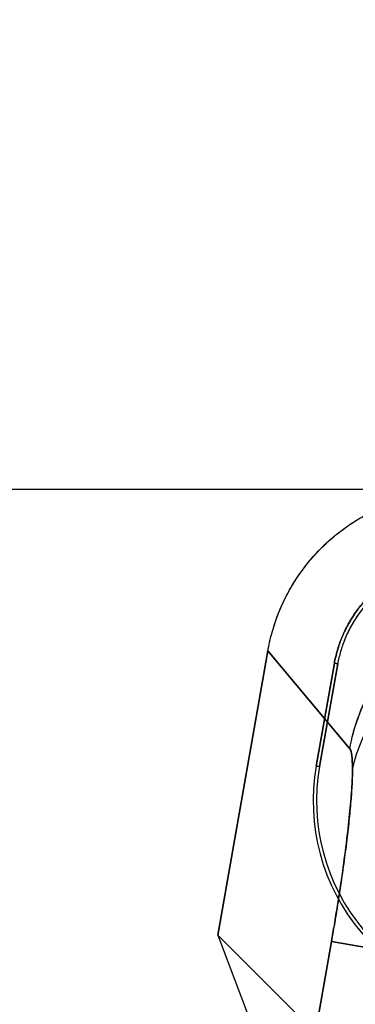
# Model space of a CAD drawing. Header units: millimetres. Extents: x 0 to 297, y 0 to 210.
# Tile 206 of 256: x 56.015 to 56.0932, y 161.7954 to 162.0244. Entities that reach past the tile are written whole.
import ezdxf

# ---------------------------------------------------------------- set-up
doc = ezdxf.new("R2010")
doc.units = ezdxf.units.MM
doc.header["$LTSCALE"] = 16.335
doc.layers.get('0').update_dxf_attribs({"linetype": 'CONTINUOUS'})
for name, color, linetype in [('AXES_REF', 7, 'CONTINUOUS'), ('INTFCLR_1', 7, 'CONTINUOUS'), ('INTFCLR_144815', 7, 'CONTINUOUS'), ('INTFCLR_72935', 7, 'CONTINUOUS')]:
    doc.layers.add(name, color=color, linetype=linetype)

msp = doc.modelspace()

# ---------------------------------------------------------------- linework, layer by layer
at = {"color": 7, "linetype": 'Continuous'}
for radius in [8.7262453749, 8.7255, 8.6696226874]:
    msp.add_circle((57.5376079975, 154.4105885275), radius, dxfattribs=at)
msp.add_arc((57.5376079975, 154.4105885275), 8.64, 278.2771290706, 261.7228709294, dxfattribs=at)
at = {"layer": 'AXES_REF', "color": 9, "linetype": 'Continuous'}
msp.add_circle((57.5376079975, 154.4105885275), 7.9600610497, dxfattribs=at)
at = {"layer": 'INTFCLR_1', "color": 6, "linetype": 'Continuous'}
for p, q in [((56.0611666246, 161.8114652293), (56.0728244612, 161.8775801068)), ((56.0883118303, 161.8747127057), (56.0840969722, 161.8508090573)), ((56.08908726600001, 161.8745759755), (56.0848724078, 161.8506723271)), ((56.0891029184, 161.8745732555), (56.0883265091, 161.8747100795)), ((56.0611666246, 161.8114652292), (56.0691229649, 161.7905461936)), ((56.0797976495, 161.7928342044), (56.0611666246, 161.8114652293))]:
    msp.add_line(p, q, dxfattribs=at)
at = {"layer": 'INTFCLR_1', "color": 9, "linetype": 'Continuous'}
for p, q in [((56.0919000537, 161.8548467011), (56.0728244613, 161.8775801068)), ((56.0841003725, 161.8508084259), (56.0848760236, 161.8506717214)), ((56.0876448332, 161.8100179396), (56.0592456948, 161.6489584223)), ((56.131792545, 161.8022335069), (56.0876448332, 161.8100179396))]:
    msp.add_line(p, q, dxfattribs=at)
at = {"layer": 'INTFCLR_1', "color": 6, "linetype": 'Continuous'}
for centre, radius, start, end in [((56.13061457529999, 161.842610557), 0.0472310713, 170.0045491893, 270.020828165), ((56.130614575, 161.8426105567), 0.0464434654, 170.0046259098, 270.0211814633)]:
    msp.add_arc(centre, radius, start, end, dxfattribs=at)
for points, knots in [([(56.0728244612, 161.8775801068), (56.0730666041, 161.8789533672), (56.0736785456, 161.8816791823), (56.07497237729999, 161.8856623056), (56.0766300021, 161.8895055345), (56.0786347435, 161.8931740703), (56.0809702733, 161.8966360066), (56.08361544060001, 161.8998632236), (56.0865483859, 161.9028293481), (56.0897438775, 161.9055090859), (56.09317467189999, 161.9078798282), (56.09681192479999, 161.9099217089), (56.1006260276, 161.9116179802), (56.1045847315, 161.912952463), (56.1086528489, 161.9139148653), (56.112793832, 161.914495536), (56.1155798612, 161.9146244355), (56.1169721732, 161.9146244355)], [0, 0, 0, 0, 0.0668459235, 0.1336927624, 0.2004837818, 0.2671935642, 0.3338090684, 0.4003837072, 0.4669352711, 0.5334824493, 0.6000118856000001, 0.6665555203, 0.7331501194, 0.7998260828, 0.8665291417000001, 0.9332563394, 1, 1, 1, 1]), ([(56.11710665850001, 161.8988744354), (56.1160940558, 161.898874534), (56.1140421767, 161.8987606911), (56.1109641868, 161.8982560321), (56.1079006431, 161.8974156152), (56.1049177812, 161.8962459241), (56.1020992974, 161.8947792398), (56.09949786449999, 161.8930466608), (56.0971324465, 161.8910644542), (56.0949876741, 161.8888215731), (56.0930616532, 161.8863245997), (56.0913863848, 161.8835983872), (56.0900099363, 161.8807118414), (56.0889633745, 161.8777407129), (56.0884889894, 161.8757179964), (56.0883118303, 161.8747127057)], [0, 0, 0, 0, 0.07448509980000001, 0.1508136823, 0.2290298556, 0.307717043, 0.3860546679, 0.4622959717, 0.5371773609, 0.612604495, 0.6901286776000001, 0.7687085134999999, 0.8475354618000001, 0.9249132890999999, 1, 1, 1, 1]), ([(56.11710665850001, 161.8980870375), (56.1161236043, 161.8980871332), (56.1141291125, 161.8979761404), (56.11113452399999, 161.8974842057), (56.1081497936, 161.8966647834), (56.1052431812, 161.8955256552), (56.1024986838, 161.8940973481), (56.0999721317, 161.8924164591), (56.0976770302, 161.8904927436), (56.0955947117, 161.8883161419), (56.0937190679, 161.8858849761), (56.0920847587, 161.8832273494), (56.0907415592, 161.8804130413), (56.0897213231, 161.8775200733), (56.08925936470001, 161.8755525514), (56.08908726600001, 161.8745759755)], [0, 0, 0, 0, 0.0743165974, 0.150660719, 0.2290133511, 0.3078648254, 0.3862250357, 0.4624617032, 0.5368207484, 0.6121572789, 0.6897410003, 0.7685183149, 0.8475763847, 0.9250355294, 1, 1, 1, 1])]:
    msp.add_open_spline(points, degree=3, knots=knots, dxfattribs=at)
at = {"layer": 'INTFCLR_1', "color": 9, "linetype": 'Continuous'}
for points, knots in [([(56.0919000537, 161.8548467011), (56.0928028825, 161.8597827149), (56.0954955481, 161.8671751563), (56.10142836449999, 161.8757438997), (56.1071527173, 161.8814990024), (56.1138104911, 161.8861359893), (56.1210663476, 161.8894671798), (56.12854611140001, 161.8914279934), (56.13358845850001, 161.8918753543), (56.1360477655, 161.8918910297)], [0, 0, 0, 0, 0.2414202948, 0.3694300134, 0.4995741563, 0.6297182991, 0.7577280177, 0.8816758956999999, 1, 1, 1, 1]), ([(56.0876448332, 161.8100179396), (56.0878718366, 161.8113053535), (56.0883486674, 161.814069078), (56.0892409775, 161.8195019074), (56.090245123, 161.8261314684), (56.0912231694, 161.8334985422), (56.0919528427, 161.8400672), (56.0923969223, 161.8455866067), (56.0925912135, 161.8499425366), (56.0924490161, 161.8528350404), (56.092234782, 161.854447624), (56.0919000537, 161.8548467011)], [0, 0, 0, 0, 0.0866994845, 0.1859976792, 0.3651386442, 0.531336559, 0.6789616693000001, 0.8030517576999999, 0.8995236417, 0.9654554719, 1, 1, 1, 1])]:
    msp.add_open_spline(points, degree=3, knots=knots, dxfattribs=at)
at = {"layer": 'INTFCLR_144815', "color": 6, "linetype": 'Continuous'}
msp.add_line((55.3776450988, 161.9152143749), (56.9610676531, 161.9152143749), dxfattribs=at)
at = {"layer": 'INTFCLR_72935', "color": 6, "linetype": 'Continuous'}
for p, q in [((56.0728244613, 161.8775801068), (56.0611673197, 161.8114691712)), ((56.0840969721, 161.8508090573), (56.0883118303, 161.8747127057)), ((56.0848724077, 161.8506723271), (56.0890872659, 161.8745759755)), ((56.0883265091, 161.8747100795), (56.0891029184, 161.8745732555)), ((56.0611673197, 161.8114691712), (56.0691253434, 161.7905457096)), ((56.0611673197, 161.8114691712), (56.0798022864, 161.7928342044))]:
    msp.add_line(p, q, dxfattribs=at)
at = {"layer": 'INTFCLR_72935', "color": 9, "linetype": 'Continuous'}
for p, q in [((56.0728244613, 161.8775801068), (56.0919000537, 161.854846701)), ((56.0848760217, 161.8506717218), (56.08410037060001, 161.8508084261)), ((56.0592456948, 161.6489584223), (56.0876448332, 161.8100179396)), ((56.0876448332, 161.8100179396), (56.131792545, 161.8022335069))]:
    msp.add_line(p, q, dxfattribs=at)
at = {"layer": 'INTFCLR_72935', "color": 6, "linetype": 'Continuous'}
for centre, radius, start, end in [((56.1306145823, 161.8426105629), 0.0472310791, 170.0045577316, 270.0208194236), ((56.1306145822, 161.8426105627), 0.0464434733, 170.0046347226, 270.0211725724)]:
    msp.add_arc(centre, radius, start, end, dxfattribs=at)
for points, knots in [([(56.0728244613, 161.8775801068), (56.0730669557, 161.8789553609), (56.0736837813, 161.8817005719), (56.0749903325, 161.8857139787), (56.0766699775, 161.8895906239), (56.0786969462, 161.8932768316), (56.0810519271, 161.8967460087), (56.0837147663, 161.899973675), (56.0866631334, 161.9029350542), (56.0898693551, 161.9056043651), (56.093304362, 161.9079602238), (56.0969394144, 161.9099850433), (56.10074339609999, 161.9116627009), (56.1046790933, 161.9129787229), (56.1087177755, 161.913925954), (56.112825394, 161.9144971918), (56.11559112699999, 161.9146244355), (56.1169721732, 161.9146244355)], [0, 0, 0, 0, 0.0669429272, 0.134649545, 0.2020436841, 0.2691704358, 0.3360150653, 0.4027512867, 0.4694641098, 0.536045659, 0.6024530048, 0.6688476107, 0.7352235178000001, 0.8014660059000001, 0.8674993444, 0.933796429, 1, 1, 1, 1]), ([(56.0883118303, 161.8747127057), (56.088487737, 161.8757108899), (56.0889713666, 161.8777117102), (56.0899772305, 161.8806569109), (56.0913215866, 161.8835104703), (56.0929697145, 161.8862137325), (56.09489505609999, 161.8887154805), (56.0970684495, 161.8909859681), (56.0994676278, 161.8930074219), (56.1020822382, 161.8947690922), (56.1048914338, 161.896248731), (56.1078588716, 161.8974188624), (56.1109252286, 161.8982592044), (56.1140211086, 161.8987444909), (56.11608817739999, 161.8988745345), (56.1171066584, 161.8988744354)], [0, 0, 0, 0, 0.0745499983, 0.1510769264, 0.2285625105, 0.3060654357, 0.3835108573, 0.4602971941, 0.5368032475, 0.6138228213, 0.6917426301, 0.7698681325, 0.8479928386, 0.9250884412, 1, 1, 1, 1]), ([(56.11710665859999, 161.8980870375), (56.1161235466, 161.8980871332), (56.1141279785, 161.8979602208), (56.1111376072, 161.8974961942), (56.1081737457, 161.8966901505), (56.10530209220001, 161.8955671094), (56.1025775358, 161.8941441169), (56.1000335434, 161.892444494), (56.09769029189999, 161.8904862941), (56.0955601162, 161.8882779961), (56.0936671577, 161.8858352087), (56.09204394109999, 161.8831877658), (56.0907201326, 161.8803896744), (56.0897339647, 161.8775057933), (56.0892588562, 161.8755496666), (56.0890872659, 161.8745759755)], [0, 0, 0, 0, 0.0743145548, 0.1508278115, 0.2284084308, 0.3059923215, 0.3834718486, 0.4602992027, 0.5368234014, 0.6138679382, 0.6917878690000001, 0.7699620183, 0.8481650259, 0.9252634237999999, 1, 1, 1, 1])]:
    msp.add_open_spline(points, degree=3, knots=knots, dxfattribs=at)
at = {"layer": 'INTFCLR_72935', "color": 9, "linetype": 'Continuous'}
for points, knots in [([(56.0919000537, 161.854846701), (56.0923425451, 161.8572659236), (56.0936581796, 161.8621531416), (56.0961663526, 161.8676078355), (56.0988957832, 161.8720826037), (56.10209033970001, 161.8764111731), (56.1071528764, 161.8814986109), (56.1138104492, 161.8861360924), (56.1210663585, 161.8894671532), (56.1285461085, 161.8914280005), (56.13358845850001, 161.8918753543), (56.1360477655, 161.8918910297)], [0, 0, 0, 0, 0.1182099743, 0.2420382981, 0.2870462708, 0.3700382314, 0.5000568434, 0.6300754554, 0.757961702, 0.8817900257, 1, 1, 1, 1]), ([(56.0992930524, 161.864787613), (56.09877876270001, 161.8641021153), (56.0956931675, 161.859705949), (56.0935070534, 161.8546156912), (56.0925320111, 161.850205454)], [0, 0, 0, 0, 0.1594749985, 1, 1, 1, 1]), ([(56.0919000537, 161.854846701), (56.09224587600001, 161.8544342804), (56.0924527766, 161.8527531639), (56.0925320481, 161.8512392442), (56.0925320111, 161.850205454)], [0, 0, 0, 0, 0.3423780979, 1, 1, 1, 1]), ([(56.0925320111, 161.850205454), (56.0925319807, 161.8491491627), (56.0924567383, 161.8467997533), (56.0921966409, 161.842951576), (56.0917779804, 161.8384774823), (56.091207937, 161.8334623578), (56.0904963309, 161.8280013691), (56.0896563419, 161.8221982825), (56.0889075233, 161.8174546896), (56.08822770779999, 161.8133681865), (56.0878718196, 161.8113053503), (56.0876448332, 161.8100179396)], [0, 0, 0, 0, 0.0782080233, 0.1739605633, 0.2855419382, 0.4108856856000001, 0.5476541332, 0.6932768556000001, 0.8450127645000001, 0.9032096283, 1, 1, 1, 1])]:
    msp.add_open_spline(points, degree=3, knots=knots, dxfattribs=at)

doc.saveas('drawing.dxf')
